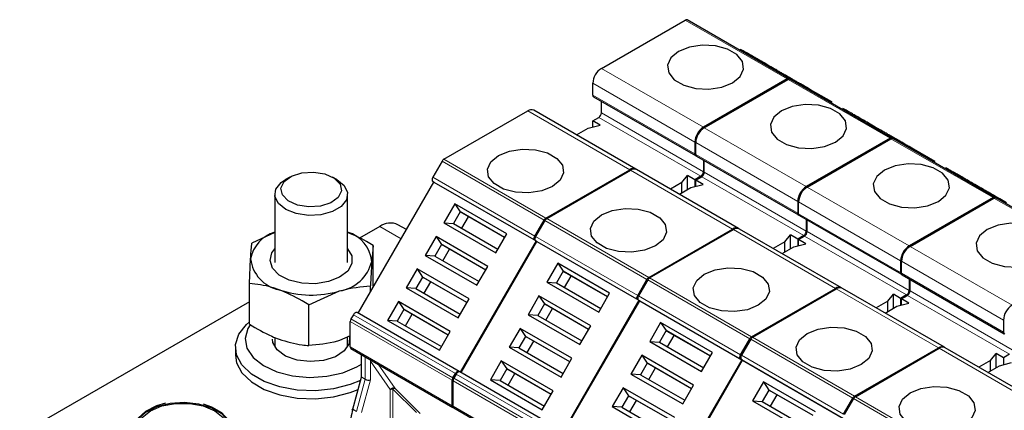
# Model space of a CAD drawing. Header units: millimetres. Extents: x 5 to 418, y 2 to 292.
# Tile 38 of 41: x 327 to 360, y 142 to 155. Entities that reach past the tile are written whole.
import ezdxf

# ---------------------------------------------------------------- set-up
doc = ezdxf.new("R2010")
doc.units = ezdxf.units.MM

msp = doc.modelspace()

# ---------------------------------------------------------------- linework, layer by layer
at = {"color": 7, "linetype": 'Continuous', "lineweight": 25}
for p, q in [((346.4121, 153.4088), (349.1771, 155.005)), ((352.603, 153.0679), (349.2371, 155.0109)), ((351.1567, 153.9487), (351.1368, 153.9143)), ((351.6714, 153.6516), (351.6515, 153.6171)), ((351.6833, 153.6446), (351.6634, 153.6102)), ((352.1111, 153.3976), (352.0912, 153.3633)), ((352.543, 153.0619), (349.778, 151.4657)), ((349.8062, 151.4494), (352.5712, 153.0456)), ((352.3013, 153.288), (352.2814, 153.2535)), ((352.603, 153.0679), (352.6307, 153.0518)), ((355.9971, 151.1085), (352.6312, 153.0515)), ((352.7703, 153.0172), (352.7504, 152.9827)), ((346.1293, 152.5269), (346.1293, 152.9189)), ((352.9192, 152.9311), (352.8993, 152.8968)), ((352.9792, 152.8965), (352.9593, 152.8621)), ((353.115, 152.8181), (352.9792, 152.8965)), ((353.0142, 152.8763), (353.0167, 152.8806)), ((353.115, 152.8181), (353.0952, 152.7837)), ((353.1746, 152.7838), (353.1547, 152.7493)), ((353.3142, 152.7032), (353.1746, 152.7838)), ((353.3142, 152.7032), (353.2943, 152.6687)), ((354.0142, 152.299), (353.3142, 152.7032)), ((346.1541, 152.472), (349.52, 150.5289)), ((347.5455, 150.0813), (344.1797, 152.0244)), ((346.4121, 151.939), (346.4121, 152.3231)), ((354.0142, 152.299), (353.9944, 152.2646)), ((341.2147, 150.4084), (343.9797, 152.0046)), ((346.1293, 151.6777), (346.3273, 151.792)), ((354.5508, 151.9894), (354.5309, 151.9549)), ((345.589, 151.2107), (345.9722, 151.4319)), ((345.9722, 151.4319), (346.3697, 151.5389)), ((346.3697, 151.5389), (346.1293, 151.6777)), ((346.1293, 151.4742), (346.1293, 151.6777)), ((355.0655, 151.6922), (355.0456, 151.6577)), ((355.0774, 151.6853), (355.0576, 151.6509)), ((355.5052, 151.4383), (355.4854, 151.4039)), ((355.9371, 151.1025), (353.1721, 149.5063)), ((353.2004, 149.49), (355.9654, 151.0862)), ((355.693, 151.33), (355.6731, 151.2955)), ((355.9971, 151.1085), (356.0248, 151.0925)), ((359.3912, 149.1491), (356.0254, 151.0922)), ((349.4951, 150.9758), (349.4951, 150.5839)), ((349.5234, 150.5676), (349.5234, 150.9595)), ((356.2078, 151.0328), (356.1879, 150.9983)), ((356.2197, 151.0259), (356.1998, 150.9914)), ((356.5687, 150.8244), (356.5488, 150.7899)), ((356.7084, 150.7438), (356.5687, 150.8244)), ((356.7084, 150.7438), (356.6885, 150.7094)), ((357.4084, 150.3396), (356.7084, 150.7438)), ((349.5483, 150.5126), (352.9141, 148.5696)), ((341.1547, 150.345), (340.8491, 149.8156)), ((349.778, 150.38), (349.778, 149.996)), ((349.8062, 149.9796), (349.8062, 150.3637)), ((357.4084, 150.3396), (357.3885, 150.3052)), ((336.1307, 149.8165), (335.9892, 149.7349)), ((337.6866, 149.7349), (337.5451, 149.8165)), ((344.5805, 148.4653), (347.3455, 150.0615)), ((344.6088, 148.449), (347.3738, 150.0452)), ((350.9396, 148.1219), (347.5738, 150.065)), ((349.0694, 149.644), (349.2547, 149.8735)), ((349.4951, 149.7347), (349.2547, 149.8735)), ((349.2547, 149.4081), (349.2547, 149.8735)), ((349.6931, 149.849), (349.4951, 149.7347)), ((349.5234, 149.7184), (349.7214, 149.8327)), ((357.9449, 150.03), (357.925, 149.9955)), ((338.3891, 145.3238), (340.8891, 149.654)), ((340.8891, 149.654), (340.8491, 149.6771)), ((340.8891, 149.654), (344.2549, 147.7109)), ((349.0694, 149.644), (348.6862, 149.4228)), ((348.9832, 149.2514), (349.3663, 149.4726)), ((349.0694, 149.3011), (349.0694, 149.644)), ((349.3663, 149.4726), (349.7638, 149.5796)), ((349.4951, 149.7347), (349.4951, 149.5072)), ((349.7638, 149.5796), (349.5234, 149.7184)), ((349.5234, 149.5148), (349.5234, 149.7184)), ((358.4596, 149.7328), (358.4397, 149.6984)), ((358.4715, 149.7259), (358.4517, 149.6915)), ((358.8993, 149.4789), (358.8795, 149.4445)), ((358.9475, 149.4512), (358.9276, 149.4167)), ((359.0292, 149.404), (358.9475, 149.4512)), ((335.6379, 149.2451), (335.6379, 147.0049)), ((338.0379, 147.0049), (338.0379, 149.2451)), ((359.3312, 149.1432), (356.5662, 147.547)), ((356.5945, 147.5306), (359.3595, 149.1268)), ((359.0292, 149.404), (359.0093, 149.3695)), ((359.3912, 149.1491), (359.4189, 149.1331)), ((362.7853, 147.1897), (359.4195, 149.1328)), ((359.4779, 149.145), (359.458, 149.1105)), ((359.5606, 149.0972), (359.4779, 149.145)), ((359.5606, 149.0972), (359.5407, 149.0628)), ((359.7744, 148.9737), (359.5606, 149.0972)), ((341.5764, 148.9338), (341.2165, 148.3104)), ((343.2874, 147.946), (341.5764, 148.9338)), ((341.5764, 148.9338), (341.7554, 148.6689)), ((352.8892, 149.0164), (352.8892, 148.6245)), ((352.9175, 148.6082), (352.9175, 149.0001)), ((341.7554, 148.6689), (341.5354, 148.2878)), ((343.2175, 147.8248), (341.7554, 148.6689)), ((341.7554, 148.6689), (341.7954, 148.6458)), ((343.2175, 147.8248), (341.7954, 148.6458)), ((341.8054, 148.1319), (342.0254, 148.513)), ((352.9424, 148.5532), (356.3082, 146.6102)), ((339.1006, 148.1894), (338.4308, 147.8027)), ((339.9835, 148.0855), (339.7006, 148.2488)), ((341.2165, 148.3104), (342.9275, 147.3226)), ((341.2165, 148.3104), (341.5354, 148.2878)), ((341.5354, 148.2878), (342.9975, 147.4438)), ((344.2149, 147.8726), (344.5205, 148.402)), ((344.5488, 148.3856), (344.2432, 147.8563)), ((353.1721, 148.4206), (353.1721, 148.0366)), ((353.2004, 148.0202), (353.2004, 148.4043)), ((335.6379, 147.9892), (334.8807, 147.6415)), ((340.9564, 147.8599), (340.5965, 147.2365)), ((342.6674, 146.8721), (340.9564, 147.8599)), ((340.9564, 147.8599), (341.1354, 147.595)), ((342.9275, 147.3226), (343.2874, 147.946)), ((347.9746, 146.5059), (350.7396, 148.1021)), ((348.0029, 146.4896), (350.7679, 148.0858)), ((354.3337, 146.1625), (350.9679, 148.1056)), ((352.4635, 147.6846), (352.6488, 147.9141)), ((352.8892, 147.7753), (352.6488, 147.9141)), ((352.6488, 147.4487), (352.6488, 147.9141)), ((353.0872, 147.8896), (352.8892, 147.7753)), ((352.9175, 147.759), (353.1155, 147.8733)), ((338.8782, 147.5584), (338.8366, 147.0381)), ((338.8782, 146.217), (338.8782, 147.5584)), ((341.1354, 147.595), (340.9154, 147.214)), ((342.5975, 146.7509), (341.1354, 147.595)), ((341.1354, 147.595), (341.1754, 147.5719)), ((342.5975, 146.7509), (341.1754, 147.5719)), ((344.2549, 147.7109), (341.7549, 143.3808)), ((341.7832, 143.3645), (344.2832, 147.6946)), ((344.2149, 147.734), (344.2432, 147.7177)), ((344.2832, 147.6946), (344.2432, 147.7177)), ((344.2832, 147.6946), (347.649, 145.7515)), ((352.4635, 147.6846), (352.0803, 147.4634)), ((352.3773, 147.292), (352.7605, 147.5132)), ((352.4635, 147.3417), (352.4635, 147.6846)), ((352.7605, 147.5132), (353.1579, 147.6202)), ((352.8892, 147.7753), (352.8892, 147.5479)), ((353.1579, 147.6202), (352.9175, 147.759)), ((352.9175, 147.5555), (352.9175, 147.759)), ((340.5965, 147.2365), (342.3075, 146.2488)), ((340.9154, 147.214), (340.5965, 147.2365)), ((340.9154, 147.214), (342.3775, 146.3699)), ((341.1854, 147.0581), (341.4054, 147.4391)), ((334.7977, 146.3091), (334.8392, 147.1212)), ((342.3075, 146.2488), (342.6674, 146.8721)), ((344.9705, 146.9744), (344.6106, 146.351)), ((346.6815, 145.9866), (344.9705, 146.9744)), ((344.9705, 146.9744), (345.1495, 146.7095)), ((356.2833, 147.0571), (356.2833, 146.6651)), ((356.3116, 146.6488), (356.3116, 147.0407)), ((340.3364, 146.786), (339.9765, 146.1627)), ((340.5154, 146.5211), (340.2954, 146.1401)), ((342.0474, 145.7982), (340.3364, 146.786)), ((340.3364, 146.786), (340.5154, 146.5211)), ((341.9775, 145.6771), (340.5154, 146.5211)), ((340.5154, 146.5211), (340.5554, 146.498)), ((341.9775, 145.6771), (340.5554, 146.498)), ((345.1495, 146.7095), (344.9295, 146.3284)), ((346.6116, 145.8654), (345.1495, 146.7095)), ((345.1495, 146.7095), (345.1895, 146.6864)), ((346.6116, 145.8654), (345.1895, 146.6864)), ((345.1995, 146.1726), (345.4195, 146.5536)), ((356.3365, 146.5939), (359.7023, 144.6508)), ((334.7977, 144.9678), (334.7977, 146.3091)), ((338.7951, 146.0271), (338.7951, 146.2261)), ((340.5654, 145.9842), (340.7854, 146.3652)), ((344.6106, 146.351), (346.3217, 145.3633)), ((344.6106, 146.351), (344.9295, 146.3284)), ((344.9295, 146.3284), (346.3916, 145.4844)), ((347.609, 145.9132), (347.9146, 146.4426)), ((347.9429, 146.4263), (347.6373, 145.8969)), ((356.5662, 146.4613), (356.5662, 146.0772)), ((356.5945, 146.0609), (356.5945, 146.4449)), ((336.7548, 145.6014), (337.7749, 146.0596)), ((339.9765, 146.1627), (341.6875, 145.1749)), ((340.2954, 146.1401), (339.9765, 146.1627)), ((340.2954, 146.1401), (341.7575, 145.296)), ((344.3505, 145.9005), (343.9906, 145.2771)), ((346.0615, 144.9127), (344.3505, 145.9005)), ((344.3505, 145.9005), (344.5295, 145.6356)), ((346.3217, 145.3633), (346.6815, 145.9866)), ((351.3687, 144.5465), (354.1337, 146.1427)), ((351.397, 144.5302), (354.162, 146.1264)), ((357.7278, 144.2032), (354.362, 146.1462)), ((355.8576, 145.7253), (356.0429, 145.9547)), ((356.2833, 145.8159), (356.0429, 145.9547)), ((356.0429, 145.4894), (356.0429, 145.9547)), ((356.4813, 145.9302), (356.2833, 145.8159)), ((356.3116, 145.7996), (356.5096, 145.9139)), ((334.7977, 145.7054), (327.2213, 141.3316)), ((336.7548, 144.2601), (336.7548, 145.6014)), ((339.7164, 145.7121), (339.3565, 145.0888)), ((341.4274, 144.7244), (339.7164, 145.7121)), ((339.7164, 145.7121), (339.8954, 145.4473)), ((341.6875, 145.1749), (342.0474, 145.7982)), ((344.5295, 145.6356), (344.3095, 145.2546)), ((345.9916, 144.7916), (344.5295, 145.6356)), ((344.5295, 145.6356), (344.5695, 145.6125)), ((345.9916, 144.7916), (344.5695, 145.6125)), ((347.649, 145.7515), (345.149, 141.4214)), ((345.1773, 141.4051), (347.6773, 145.7352)), ((347.609, 145.7746), (347.6373, 145.7583)), ((347.6773, 145.7352), (347.6373, 145.7583)), ((347.6773, 145.7352), (351.0431, 143.7922)), ((355.8576, 145.7253), (355.4744, 145.504)), ((355.7714, 145.3326), (356.1546, 145.5538)), ((355.8576, 145.3824), (355.8576, 145.7253)), ((356.1546, 145.5538), (356.552, 145.6608)), ((356.2833, 145.8159), (356.2833, 145.5885)), ((356.552, 145.6608), (356.3116, 145.7996)), ((356.3116, 145.5961), (356.3116, 145.7996)), ((338.2291, 145.2777), (338.1497, 145.1402)), ((341.7149, 143.4039), (338.3491, 145.3469)), ((339.8954, 145.4473), (339.6754, 145.0662)), ((341.3575, 144.6032), (339.8954, 145.4473)), ((339.8954, 145.4473), (339.9354, 145.4242)), ((341.3575, 144.6032), (339.9354, 145.4242)), ((339.9454, 144.9103), (340.1654, 145.2914)), ((343.9906, 145.2771), (345.7017, 144.2894)), ((344.3095, 145.2546), (343.9906, 145.2771)), ((344.3095, 145.2546), (345.7716, 144.4105)), ((344.5795, 145.0987), (344.7995, 145.4797)), ((334.7029, 144.9563), (334.7977, 145.0395)), ((338.1248, 144.2153), (338.1248, 145.0566)), ((339.3565, 145.0888), (341.0675, 144.101)), ((339.6754, 145.0662), (339.3565, 145.0888)), ((339.6754, 145.0662), (341.1375, 144.2221)), ((345.7017, 144.2894), (346.0615, 144.9127)), ((348.3646, 145.015), (348.0047, 144.3916)), ((350.0757, 144.0272), (348.3646, 145.015)), ((348.3646, 145.015), (348.5436, 144.7501)), ((359.6775, 145.0977), (359.6775, 144.7057)), ((338.1248, 144.5837), (337.7749, 144.4265)), ((341.0675, 144.101), (341.4274, 144.7244)), ((343.7305, 144.8266), (343.3706, 144.2033)), ((343.9095, 144.5618), (343.6895, 144.1807)), ((345.4415, 143.8389), (343.7305, 144.8266)), ((343.7305, 144.8266), (343.9095, 144.5618)), ((345.3716, 143.7177), (343.9095, 144.5618)), ((343.9095, 144.5618), (343.9495, 144.5387)), ((348.5436, 144.7501), (348.3236, 144.3691)), ((350.0057, 143.9061), (348.5436, 144.7501)), ((348.5436, 144.7501), (348.5836, 144.727)), ((350.0057, 143.906), (348.5836, 144.727)), ((348.5936, 144.2132), (348.8136, 144.5942)), ((335.6379, 144.5236), (335.6379, 144.2096)), ((338.0379, 144.2096), (338.0379, 144.5446)), ((345.3716, 143.7177), (343.9495, 144.5387)), ((343.9595, 144.0248), (344.1795, 144.4059)), ((348.0047, 144.3916), (349.7158, 143.4039)), ((348.0047, 144.3916), (348.3236, 144.3691)), ((348.3236, 144.3691), (349.7857, 143.525)), ((351.0031, 143.9538), (351.3087, 144.4832)), ((351.337, 144.4669), (351.0314, 143.9375)), ((334.3379, 144.2054), (334.3379, 143.9441)), ((338.1497, 144.1604), (341.5155, 142.2173)), ((338.4925, 143.2191), (338.4925, 143.9624)), ((343.3706, 144.2033), (345.0817, 143.2155)), ((343.6895, 144.1807), (343.3706, 144.2033)), ((343.6895, 144.1807), (345.1516, 143.3366)), ((347.7446, 143.9411), (347.3847, 143.3178)), ((349.4557, 142.9534), (347.7446, 143.9411)), ((347.7446, 143.9411), (347.9236, 143.6762)), ((349.7158, 143.4039), (350.0757, 144.0272)), ((354.7629, 142.5872), (357.5279, 144.1834)), ((354.7911, 142.5708), (357.5561, 144.167)), ((361.1219, 142.2438), (357.7561, 144.1868)), ((359.2517, 143.7659), (359.437, 143.9953)), ((359.6775, 143.8565), (359.437, 143.9953)), ((359.437, 143.53), (359.437, 143.9953)), ((359.8754, 143.9708), (359.6775, 143.8565)), ((343.1105, 143.7528), (342.7506, 143.1294)), ((344.8215, 142.765), (343.1105, 143.7528)), ((343.1105, 143.7528), (343.2895, 143.4879)), ((345.0817, 143.2155), (345.4415, 143.8389)), ((347.9236, 143.6762), (347.7036, 143.2952)), ((349.3857, 142.8322), (347.9236, 143.6762)), ((347.9236, 143.6762), (347.9636, 143.6531)), ((349.3857, 142.8322), (347.9636, 143.6531)), ((351.0431, 143.7922), (348.5431, 139.462)), ((348.5714, 139.4457), (351.0714, 143.7758)), ((351.0031, 143.8153), (351.0314, 143.7989)), ((351.0714, 143.7758), (351.0314, 143.7989)), ((351.0714, 143.7758), (354.4372, 141.8328)), ((359.2517, 143.7659), (358.8685, 143.5447)), ((359.1655, 143.3732), (359.5487, 143.5944)), ((359.2517, 143.423), (359.2517, 143.7659)), ((359.5487, 143.5944), (359.9462, 143.7014)), ((359.6775, 143.8565), (359.6775, 143.6291)), ((341.5155, 143.1972), (341.5949, 143.3346)), ((341.6232, 143.3183), (341.5438, 143.1808)), ((341.7426, 143.3879), (341.7149, 143.4039)), ((345.109, 141.4445), (341.7432, 143.3876)), ((343.2895, 143.4879), (343.0695, 143.1068)), ((344.7516, 142.6438), (343.2895, 143.4879)), ((343.2895, 143.4879), (343.3295, 143.4648)), ((344.7516, 142.6438), (343.3295, 143.4648)), ((343.3395, 142.9509), (343.5595, 143.332)), ((347.3847, 143.3178), (349.0958, 142.33)), ((347.7036, 143.2952), (347.3847, 143.3178)), ((347.7036, 143.2952), (349.1657, 142.4511)), ((347.9736, 143.1393), (348.1936, 143.5204)), ((338.2101, 142.1601), (338.4925, 143.2191)), ((338.6198, 143.1456), (338.4925, 143.2191)), ((341.4907, 142.2723), (341.4907, 143.1135)), ((341.519, 142.2559), (341.519, 143.0972)), ((342.7506, 143.1294), (344.4617, 142.1416)), ((343.0695, 143.1068), (342.7506, 143.1294)), ((343.0695, 143.1068), (344.5316, 142.2628)), ((349.0958, 142.33), (349.4557, 142.9534)), ((351.7587, 143.0556), (351.3988, 142.4323)), ((353.4698, 142.0678), (351.7587, 143.0556)), ((351.7587, 143.0556), (351.9377, 142.7907)), ((340.4341, 142.0164), (339.6057, 142.8448)), ((344.4617, 142.1416), (344.8215, 142.765)), ((347.1246, 142.8672), (346.7647, 142.2439)), ((347.3036, 142.6024), (347.0836, 142.2213)), ((348.8357, 141.8795), (347.1246, 142.8672)), ((347.1246, 142.8672), (347.3036, 142.6024)), ((348.7657, 141.7583), (347.3036, 142.6024)), ((347.3036, 142.6024), (347.3436, 142.5793)), ((351.9377, 142.7907), (351.7177, 142.4097)), ((353.3998, 141.9467), (351.9377, 142.7907)), ((351.9377, 142.7907), (351.9777, 142.7676)), ((353.3998, 141.9467), (351.9777, 142.7676)), ((351.9877, 142.2538), (352.2077, 142.6349)), ((348.7657, 141.7583), (347.3436, 142.5793)), ((347.3536, 142.0654), (347.5736, 142.4465)), ((351.3988, 142.4323), (353.1099, 141.4445)), ((351.3988, 142.4323), (351.7177, 142.4097)), ((351.7177, 142.4097), (353.1798, 141.5656)), ((354.3972, 141.9945), (354.7029, 142.5238)), ((354.7311, 142.5075), (354.4255, 141.9781)), ((338.1925, 142.1365), (338.2287, 142.2298)), ((338.1925, 142.1365), (338.2025, 142.1308)), ((338.2017, 142.1277), (338.1925, 142.1365)), ((341.5438, 142.201), (344.9096, 140.2579)), ((346.7647, 142.2439), (348.4758, 141.2561)), ((347.0836, 142.2213), (346.7647, 142.2439)), ((347.0836, 142.2213), (348.5457, 141.3773))]:
    msp.add_line(p, q, dxfattribs=at)
at = {"color": 7, "linetype": 'Continuous', "lineweight": 18}
for p, q in [((349.1771, 155.005), (352.543, 153.0619)), ((349.778, 151.4657), (346.4121, 153.4088)), ((352.5712, 153.0456), (355.9371, 151.1025)), ((346.1293, 152.9189), (349.4951, 150.9758)), ((349.4951, 150.5839), (346.1293, 152.5269)), ((347.3455, 150.0615), (343.9797, 152.0046)), ((346.3273, 151.792), (349.6931, 149.849)), ((346.4121, 151.939), (349.778, 149.996)), ((353.1721, 149.5063), (349.8062, 151.4494)), ((355.9654, 151.0862), (359.3312, 149.1432)), ((349.5234, 150.9595), (352.8892, 149.0164)), ((341.2147, 150.4084), (344.5805, 148.4653)), ((352.8892, 148.6245), (349.5234, 150.5676)), ((341.1547, 150.345), (344.5205, 148.402)), ((340.8491, 149.8156), (344.2149, 147.8726)), ((350.7396, 148.1021), (347.3738, 150.0452)), ((349.7214, 149.8327), (353.0872, 147.8896)), ((349.8062, 149.9796), (353.1721, 148.0366)), ((340.8491, 149.6771), (344.2149, 147.734)), ((356.5662, 147.547), (353.2004, 149.49)), ((359.3595, 149.1268), (362.7253, 147.1838)), ((352.9175, 149.0001), (356.2833, 147.0571)), ((344.6088, 148.449), (347.9746, 146.5059)), ((356.2833, 146.6651), (352.9175, 148.6082)), ((339.1006, 148.1894), (339.8078, 147.7812)), ((344.5488, 148.3856), (347.9146, 146.4426)), ((344.2432, 147.8563), (347.609, 145.9132)), ((354.1337, 146.1427), (350.7679, 148.0858)), ((353.1155, 147.8733), (356.4813, 145.9302)), ((353.2004, 148.0202), (356.5662, 146.0772)), ((344.2432, 147.7177), (347.609, 145.7746)), ((359.9603, 145.5876), (356.5945, 147.5306)), ((356.3116, 147.0407), (359.6775, 145.0977)), ((359.6775, 144.7057), (356.3116, 146.6488)), ((347.9429, 146.4263), (351.3087, 144.4832)), ((348.0029, 146.4896), (351.3687, 144.5465)), ((347.6373, 145.8969), (351.0031, 143.9538)), ((357.5279, 144.1834), (354.162, 146.1264)), ((356.5096, 145.9139), (359.8754, 143.9708)), ((356.5945, 146.0609), (359.9603, 144.1178)), ((347.6373, 145.7583), (351.0031, 143.8153)), ((338.2291, 145.2777), (341.5949, 143.3346)), ((341.4907, 143.1135), (338.1248, 145.0566)), ((341.5155, 143.1972), (338.1497, 145.1402)), ((351.337, 144.4669), (354.7029, 142.5238)), ((351.397, 144.5302), (354.7629, 142.5872)), ((338.1248, 144.2153), (341.4907, 142.2723)), ((351.0314, 143.9375), (354.3972, 141.9945)), ((360.922, 142.224), (357.5561, 144.167)), ((338.6198, 143.889), (338.6198, 143.1456)), ((338.7895, 143.1283), (338.7895, 143.7384)), ((338.7895, 143.7384), (339.4473, 142.8024)), ((339.6057, 142.8448), (339.0439, 143.6442)), ((351.0314, 143.7989), (354.3972, 141.8559)), ((341.6232, 143.3183), (344.989, 141.3752)), ((338.6198, 143.1456), (338.3374, 142.0866)), ((338.502, 142.0501), (338.7895, 143.1283)), ((344.8848, 141.1542), (341.519, 143.0972)), ((344.9096, 141.2378), (341.5438, 143.1808)), ((339.4473, 142.8024), (339.4473, 139.8369)), ((340.3116, 142.0432), (339.5322, 142.8227)), ((339.5322, 142.8227), (339.5322, 139.8859)), ((354.7311, 142.5075), (358.097, 140.5645)), ((354.7911, 142.5708), (358.157, 140.6278)), ((338.3374, 142.0866), (338.2101, 142.1601)), ((341.519, 142.2559), (344.8848, 140.3129))]:
    msp.add_line(p, q, dxfattribs=at)
at = {"color": 7, "linetype": 'Continuous', "lineweight": 25, "flags": 128}
for points in [[(350.7396, 152.9353), (350.9906, 153.1422), (351.1039, 153.3862), (351.0657, 153.6379), (350.8808, 153.8668), (350.5714, 154.0454), (350.1748, 154.1522), (349.7389, 154.1742), (349.3162, 154.1088), (348.9577, 153.9639), (348.7067, 153.757), (348.5935, 153.513), (348.6316, 153.2613), (348.8165, 153.0324), (349.126, 152.8538), (349.5226, 152.747), (349.9585, 152.725), (350.3812, 152.7904), (350.7396, 152.9353)], [(354.1337, 150.9759), (354.3847, 151.1828), (354.498, 151.4268), (354.4598, 151.6785), (354.2749, 151.9074), (353.9655, 152.0861), (353.5689, 152.1928), (353.133, 152.2148), (352.7103, 152.1495), (352.3518, 152.0046), (352.1008, 151.7976), (351.9876, 151.5536), (352.0257, 151.302), (352.2107, 151.073), (352.5201, 150.8944), (352.9167, 150.7876), (353.3526, 150.7656), (353.7753, 150.831), (354.1337, 150.9759)], [(343.018, 150.535), (343.3765, 150.6799), (343.7992, 150.7453), (344.2351, 150.7233), (344.6317, 150.6165), (344.9411, 150.4379), (345.126, 150.2089), (345.1642, 149.9573), (345.0509, 149.7133), (344.7999, 149.5063), (344.4415, 149.3615), (344.0188, 149.2961), (343.5829, 149.3181), (343.1863, 149.4248), (342.8768, 149.6035), (342.6919, 149.8324), (342.6538, 150.0841), (342.767, 150.3281), (343.018, 150.535)], [(357.5279, 149.0165), (357.7788, 149.2234), (357.8921, 149.4674), (357.854, 149.7191), (357.669, 149.948), (357.3596, 150.1267), (356.963, 150.2334), (356.5271, 150.2555), (356.1044, 150.1901), (355.7459, 150.0452), (355.4949, 149.8382), (355.3817, 149.5942), (355.4198, 149.3426), (355.6048, 149.1136), (355.9142, 148.935), (356.3108, 148.8282), (356.7467, 148.8062), (357.1694, 148.8716), (357.5279, 149.0165)], [(336.7602, 148.8329), (336.3846, 148.8938), (336.078, 149.0332), (335.8871, 149.2296), (335.8409, 149.4533), (335.9466, 149.6701), (336.1879, 149.8471), (336.5282, 149.9573), (336.9156, 149.9839), (337.2913, 149.923), (337.5978, 149.7836), (337.7887, 149.5872), (337.8349, 149.3635), (337.7292, 149.1467), (337.4879, 148.9697), (337.1476, 148.8595), (336.7602, 148.8329)], [(340.8491, 149.8156), (340.8385, 149.7947), (340.8307, 149.7732), (340.8258, 149.7521), (340.8242, 149.732), (340.8258, 149.7138), (340.8307, 149.6982), (340.8385, 149.6858), (340.8491, 149.6771)], [(336.7446, 148.5544), (336.3411, 148.6145), (335.9974, 148.7506), (335.7552, 148.9464), (335.6435, 149.1782), (335.6759, 149.4181), (335.8485, 149.6371), (335.9892, 149.7349)], [(337.6866, 149.7349), (337.9206, 149.5438), (338.0323, 149.312), (337.9999, 149.0721), (337.8273, 148.8531), (337.5355, 148.6814), (337.1594, 148.5777), (336.7446, 148.5544)], [(346.4121, 148.5756), (346.7706, 148.7205), (347.1933, 148.7859), (347.6292, 148.7639), (348.0258, 148.6571), (348.3352, 148.4785), (348.5202, 148.2496), (348.5583, 147.9979), (348.445, 147.7539), (348.194, 147.547), (347.8356, 147.4021), (347.4129, 147.3367), (346.977, 147.3587), (346.5804, 147.4655), (346.271, 147.6441), (346.086, 147.873), (346.0479, 148.1247), (346.1611, 148.3687), (346.4121, 148.5756)], [(360.922, 147.0571), (361.173, 147.2641), (361.2862, 147.5081), (361.2481, 147.7597), (361.0631, 147.9887), (360.7537, 148.1673), (360.3571, 148.2741), (359.9212, 148.2961), (359.4985, 148.2307), (359.1401, 148.0858), (358.8891, 147.8789), (358.7758, 147.6349), (358.8139, 147.3832), (358.9989, 147.1542), (359.3083, 146.9756), (359.7049, 146.8689), (360.1408, 146.8468), (360.5635, 146.9122), (360.922, 147.0571)], [(344.2149, 147.734), (344.2043, 147.7428), (344.1965, 147.7552), (344.1917, 147.7708), (344.19, 147.789), (344.1917, 147.809), (344.1965, 147.8302), (344.2043, 147.8517), (344.2149, 147.8726)], [(344.2432, 147.8563), (344.2326, 147.8353), (344.2248, 147.8139), (344.2199, 147.7927), (344.2183, 147.7726), (344.2199, 147.7545), (344.2248, 147.7389), (344.2326, 147.7265), (344.2432, 147.7177)], [(336.1167, 146.415), (335.782, 146.5862), (335.5616, 146.8108), (335.4796, 147.0646), (335.5448, 147.32), (335.6379, 147.4473)], [(338.0379, 147.4473), (338.1734, 147.2235), (338.182, 146.9654), (338.0449, 146.7196), (337.777, 146.5129), (337.4073, 146.3676), (336.976, 146.2994), (336.5297, 146.3158), (336.1167, 146.415)], [(349.8062, 146.6163), (350.1647, 146.7612), (350.5874, 146.8265), (351.0233, 146.8045), (351.4199, 146.6978), (351.7293, 146.5191), (351.9143, 146.2902), (351.9524, 146.0385), (351.8391, 145.7945), (351.5882, 145.5876), (351.2297, 145.4427), (350.807, 145.3773), (350.3711, 145.3993), (349.9745, 145.5061), (349.6651, 145.6847), (349.4801, 145.9137), (349.442, 146.1653), (349.5553, 146.4093), (349.8062, 146.6163)], [(347.609, 145.7746), (347.5984, 145.7834), (347.5906, 145.7958), (347.5858, 145.8114), (347.5841, 145.8296), (347.5858, 145.8496), (347.5906, 145.8708), (347.5984, 145.8923), (347.609, 145.9132)], [(347.6373, 145.8969), (347.6267, 145.8759), (347.6189, 145.8545), (347.6141, 145.8333), (347.6124, 145.8133), (347.6141, 145.7951), (347.6189, 145.7795), (347.6267, 145.7671), (347.6373, 145.7583)], [(338.3491, 145.3469), (338.3362, 145.3517), (338.3215, 145.3523), (338.3056, 145.3487), (338.2891, 145.341), (338.2725, 145.3296), (338.2566, 145.3148), (338.2419, 145.2973), (338.2291, 145.2777)], [(338.4631, 143.1087), (338.1238, 142.9677), (337.5734, 142.8261), (336.9802, 142.7645), (336.3788, 142.7867), (335.804, 142.8914), (335.2893, 143.0724), (334.8646, 143.3193), (334.5546, 143.6176), (334.3773, 143.9502), (334.343, 144.2975), (334.4537, 144.6395), (334.7029, 144.9563)], [(334.8199, 144.9428), (334.7461, 144.821), (334.6585, 144.4964), (334.7195, 144.1697), (334.9248, 143.8633), (335.2605, 143.5981), (335.7037, 143.392), (336.2242, 143.2591), (336.7865, 143.2086), (337.3523, 143.2437), (337.8831, 143.3623), (338.3426, 143.5561), (338.4925, 143.6473)], [(338.1045, 144.5733), (338.0929, 144.3212), (337.931, 144.0822)], [(353.2004, 144.6569), (353.5588, 144.8018), (353.9815, 144.8672), (354.4174, 144.8451), (354.814, 144.7384), (355.1234, 144.5598), (355.3084, 144.3308), (355.3465, 144.0791), (355.2333, 143.8351), (354.9823, 143.6282), (354.6238, 143.4833), (354.2011, 143.4179), (353.7652, 143.4399), (353.3686, 143.5467), (353.0592, 143.7253), (352.8742, 143.9543), (352.8361, 144.2059), (352.9494, 144.4499), (353.2004, 144.6569)], [(337.931, 144.0822), (337.6373, 143.8896), (337.2472, 143.7666), (336.8077, 143.728), (336.3719, 143.7785), (335.9922, 143.912), (335.7146, 144.1124), (335.5725, 144.3556), (335.5579, 144.4667)], [(334.3379, 143.9441), (334.3773, 143.6889), (334.5546, 143.3563), (334.8646, 143.058), (335.2893, 142.8111), (335.804, 142.6301), (336.3788, 142.5254), (336.9802, 142.5032), (337.5734, 142.5648), (338.1238, 142.7065), (338.3834, 142.8097)], [(351.0031, 143.8153), (350.9926, 143.824), (350.9847, 143.8364), (350.9799, 143.852), (350.9783, 143.8702), (350.9799, 143.8903), (350.9847, 143.9114), (350.9926, 143.9329), (351.0031, 143.9538)], [(351.0314, 143.9375), (351.0208, 143.9166), (351.013, 143.8951), (351.0082, 143.8739), (351.0065, 143.8539), (351.0082, 143.8357), (351.013, 143.8201), (351.0208, 143.8077), (351.0314, 143.7989)], [(341.5949, 143.3346), (341.6077, 143.3542), (341.6224, 143.3718), (341.6383, 143.3865), (341.6549, 143.398), (341.6714, 143.4056), (341.6874, 143.4092), (341.702, 143.4087), (341.7149, 143.4039)], [(341.7432, 143.3876), (341.7303, 143.3923), (341.7156, 143.3929), (341.6997, 143.3893), (341.6832, 143.3816), (341.6666, 143.3702), (341.6507, 143.3554), (341.636, 143.3379), (341.6232, 143.3183)], [(356.5945, 142.6975), (356.9529, 142.8424), (357.3756, 142.9078), (357.8115, 142.8858), (358.2081, 142.779), (358.5176, 142.6004), (358.7025, 142.3714), (358.7406, 142.1198), (358.6274, 141.8758), (358.3764, 141.6688), (358.0179, 141.5239), (357.5952, 141.4586), (357.1593, 141.4806), (356.7627, 141.5873), (356.4533, 141.766), (356.2684, 141.9949), (356.2302, 142.2466), (356.3435, 142.4906), (356.5945, 142.6975)], [(330.9953, 141.4622), (331.0053, 141.5656), (331.1288, 141.8316), (331.3825, 142.0647), (331.744, 142.2443), (332.1812, 142.3544), (332.6551, 142.3852), (333.1237, 142.334), (333.5454, 142.2054), (333.8826, 142.0107), (334.1055, 141.7673), (334.1941, 141.4968), (334.1953, 141.4622)], [(331.4639, 140.8418), (331.1807, 141.0633), (331.0232, 141.3232), (331.0053, 141.5983), (331.1288, 141.8642), (331.3825, 142.0974), (331.744, 142.277), (332.0474, 142.3627)], [(331.86, 140.7401), (331.5346, 140.8826), (331.2588, 141.1018), (331.1137, 141.3594), (331.1137, 141.6303), (331.2588, 141.888), (331.5346, 142.1072), (331.9143, 142.2664), (332.3606, 142.3502), (332.8299, 142.3502), (333.2763, 142.2664), (333.6559, 142.1072), (333.9318, 141.888), (334.0768, 141.6303), (334.0768, 141.3594), (333.9666, 141.1439)], [(333.2772, 142.3305), (333.5454, 142.2381), (333.8826, 142.0434), (334.1055, 141.7999), (334.1941, 141.5294), (334.1407, 141.2558), (334.1332, 141.2401)]]:
    msp.add_lwpolyline(points, dxfattribs=at)
at = {"color": 7, "linetype": 'Continuous', "lineweight": 25}
for centre, radius, start, end in [((349.2123, 154.9559), 0.0604, 65.68605, 125.61817), ((346.7434, 152.8909), 0.6147, 122.60548, 177.39452), ((352.5781, 153.0129), 0.0604, 65.68605, 125.61817), ((352.6064, 152.9965), 0.0604, 65.68605, 125.61817), ((346.1864, 152.5197), 0.0575, 172.74417, 235.94365), ((344.0969, 151.841), 0.2012, 65.69288, 125.61758), ((346.2279, 151.9474), 0.1844, 302.60548, 357.39452), ((350.1092, 150.9479), 0.6147, 122.60548, 177.39452), ((350.1375, 150.9316), 0.6147, 122.60548, 177.39452), ((355.9722, 151.0535), 0.0604, 65.68605, 125.61817), ((356.0005, 151.0372), 0.0604, 65.68605, 125.61817), ((341.3063, 150.2615), 0.1731, 121.95467, 151.14439), ((349.5473, 150.5753), 0.0529, 170.68982, 257.44019), ((349.5805, 150.5603), 0.0575, 172.74417, 235.94365), ((347.4603, 149.9082), 0.1916, 58.95075, 126.82268), ((347.491, 149.8816), 0.2012, 65.69288, 125.61758), ((349.5937, 150.0043), 0.1844, 302.60548, 357.39452), ((349.622, 149.988), 0.1844, 302.60548, 357.39452), ((353.5033, 148.9885), 0.6147, 122.60548, 177.39452), ((353.5316, 148.9722), 0.6147, 122.60548, 177.39452), ((359.3663, 149.0941), 0.0604, 65.68605, 125.61817), ((359.3946, 149.0778), 0.0604, 65.68605, 125.61817), ((344.6721, 148.3184), 0.1731, 121.95467, 151.14439), ((344.7004, 148.3021), 0.1731, 121.95467, 151.14439), ((352.9414, 148.616), 0.0529, 170.68982, 257.44019), ((352.9746, 148.6009), 0.0575, 172.74417, 235.94365), ((339.4522, 147.6988), 0.6036, 65.69288, 125.61758), ((350.8544, 147.9488), 0.1916, 58.95075, 126.82268), ((350.8851, 147.9222), 0.2012, 65.69288, 125.61758), ((335.9505, 146.9176), 1.1297, 106.06097, 169.62139), ((337.721, 146.928), 1.121, 5.63535, 73.58042), ((352.9878, 148.045), 0.1844, 302.60548, 357.39452), ((353.0161, 148.0286), 0.1844, 302.60548, 357.39452), ((356.8974, 147.0291), 0.6147, 122.60548, 177.39452), ((356.9257, 147.0128), 0.6147, 122.60548, 177.39452), ((336.0049, 147.2516), 1.1729, 186.38416, 258.76033), ((337.5683, 147.3491), 1.3059, 279.10665, 346.22323), ((348.0663, 146.359), 0.1731, 121.95467, 151.14439), ((356.3355, 146.6566), 0.0529, 170.68982, 257.44019), ((356.3687, 146.6415), 0.0575, 172.74417, 235.94365), ((348.0945, 146.3427), 0.1731, 121.95467, 151.14439), ((354.2486, 145.9894), 0.1916, 58.95075, 126.82268), ((336.8405, 149.2043), 3.2805, 251.06955, 286.5493), ((354.2792, 145.9629), 0.2012, 65.69288, 125.61758), ((356.382, 146.0856), 0.1844, 302.60548, 357.39452), ((356.4102, 146.0692), 0.1844, 302.60548, 357.39452), ((360.2915, 145.0697), 0.6147, 122.60548, 177.39452), ((338.2979, 145.0507), 0.1731, 148.85627, 178.0435), ((359.7296, 144.6972), 0.0529, 170.68982, 257.44019), ((351.4604, 144.3997), 0.1731, 121.95467, 151.14439), ((351.4886, 144.3833), 0.1731, 121.95467, 151.14439), ((338.1819, 144.208), 0.0575, 172.74417, 235.94365), ((357.6427, 144.03), 0.1916, 58.95075, 126.82268), ((357.6733, 144.0035), 0.2012, 65.69288, 125.61758), ((341.6637, 143.1076), 0.1731, 148.85627, 178.0435), ((341.692, 143.0913), 0.1731, 148.85627, 178.0435), ((339.5952, 142.7465), 0.0989, 83.93526, 129.59812), ((354.8545, 142.4403), 0.1731, 121.95467, 151.14439), ((354.8828, 142.424), 0.1731, 121.95467, 151.14439), ((340.5023, 141.5285), 2.3776, 164.5964, 179.42776), ((341.5429, 142.2637), 0.0529, 170.68982, 257.44019), ((341.576, 142.2487), 0.0575, 172.74417, 235.94365)]:
    msp.add_arc(centre, radius, start, end, dxfattribs=at)
at = {"color": 7, "linetype": 'Continuous', "lineweight": 18}
msp.add_arc((338.9063, 143.6439), 0.1502, 122.65434, 141.03376, dxfattribs=at)
at = {"color": 7, "linetype": 'Continuous', "lineweight": 25}
msp.add_ellipse((338.7047, 143.1773), major_axis=(0.1198, -0.0157), ratio=0.4692197, start_param=3.9884022, end_param=5.5591986, dxfattribs=at)
for points, knots in [([(351.1567, 153.9487), (351.116, 153.9722), (351.0348, 154.0191), (350.9769, 154.0525), (350.9874, 154.0464), (350.9917, 154.0439)], [0, 0, 0, 0, 0.37384354, 0.74592653, 1, 1, 1, 1]), ([(351.6714, 153.6516), (351.633, 153.6737), (351.5564, 153.7179), (351.4027, 153.8067), (351.2648, 153.8863), (351.1927, 153.9279), (351.1567, 153.9487)], [0, 0, 0, 0, 0.2802352, 0.558893, 0.7791323, 1, 1, 1, 1]), ([(352.1111, 153.3976), (352.0359, 153.4411), (351.9011, 153.5189), (351.75, 153.6061), (351.6833, 153.6446)], [0, 0, 0, 0, 0.55835928, 1, 1, 1, 1]), ([(352.1866, 153.354), (352.1744, 153.3611), (352.1526, 153.3737), (352.1238, 153.3903), (352.1111, 153.3976)], [0, 0, 0, 0, 0.5599563, 1, 1, 1, 1]), ([(352.3013, 153.288), (352.2651, 153.3088), (352.1929, 153.3506), (352.1375, 153.3825), (352.1472, 153.3769), (352.1512, 153.3746)], [0, 0, 0, 0, 0.3682579, 0.7358415, 1, 1, 1, 1]), ([(352.7703, 153.0172), (352.7333, 153.0385), (352.6595, 153.0812), (352.5242, 153.1593), (352.399, 153.2316), (352.3339, 153.2692), (352.3013, 153.288)], [0, 0, 0, 0, 0.2802532, 0.5595228, 0.7795924, 1, 1, 1, 1]), ([(352.9192, 152.9311), (352.888, 152.9492), (352.8414, 152.976), (352.7879, 153.0069), (352.7703, 153.0171)], [0, 0, 0, 0, 0.6696113, 1, 1, 1, 1]), ([(352.9791, 152.8965), (352.9777, 152.8973), (352.9654, 152.9045), (352.9409, 152.9186), (352.9192, 152.9311)], [0, 0, 0, 0, 0.1139219, 1, 1, 1, 1]), ([(353.1617, 152.7911), (353.1616, 152.7912), (353.1603, 152.792), (353.136, 152.806), (353.115, 152.8181)], [0, 0, 0, 0, 0.1393627, 1, 1, 1, 1]), ([(354.5508, 151.9894), (354.5101, 152.0128), (354.429, 152.0597), (354.371, 152.0932), (354.3815, 152.087), (354.3858, 152.0846)], [0, 0, 0, 0, 0.3738435, 0.7459265, 1, 1, 1, 1]), ([(355.0655, 151.6922), (355.0271, 151.7144), (354.9506, 151.7586), (354.7968, 151.8473), (354.6589, 151.927), (354.5868, 151.9685), (354.5508, 151.9894)], [0, 0, 0, 0, 0.28023524, 0.55889297, 0.77913227, 1, 1, 1, 1]), ([(355.5052, 151.4383), (355.43, 151.4817), (355.2952, 151.5595), (355.1441, 151.6467), (355.0774, 151.6853)], [0, 0, 0, 0, 0.5583593, 1, 1, 1, 1]), ([(355.5808, 151.3946), (355.5685, 151.4017), (355.5467, 151.4143), (355.5179, 151.4309), (355.5052, 151.4383)], [0, 0, 0, 0, 0.5599563, 1, 1, 1, 1]), ([(355.693, 151.33), (355.6524, 151.3534), (355.5712, 151.4003), (355.5132, 151.4337), (355.5238, 151.4276), (355.5281, 151.4252)], [0, 0, 0, 0, 0.3738435, 0.7459265, 1, 1, 1, 1]), ([(356.2078, 151.0328), (356.1694, 151.0549), (356.0928, 151.0992), (355.9391, 151.1879), (355.8011, 151.2676), (355.7291, 151.3091), (355.693, 151.33)], [0, 0, 0, 0, 0.2802352, 0.558893, 0.7791323, 1, 1, 1, 1]), ([(356.5687, 150.8243), (356.5189, 150.8531), (356.4094, 150.9163), (356.2866, 150.9872), (356.2197, 151.0259)], [0, 0, 0, 0, 0.4544048, 1, 1, 1, 1]), ([(357.9449, 150.03), (357.9042, 150.0535), (357.8231, 150.1003), (357.7651, 150.1338), (357.7757, 150.1277), (357.7799, 150.1252)], [0, 0, 0, 0, 0.3738435, 0.7459265, 1, 1, 1, 1]), ([(358.4596, 149.7328), (358.4212, 149.755), (358.3447, 149.7992), (358.191, 149.8879), (358.053, 149.9676), (357.981, 150.0092), (357.9449, 150.03)], [0, 0, 0, 0, 0.28023524, 0.55889297, 0.77913227, 1, 1, 1, 1]), ([(358.8993, 149.4789), (358.8241, 149.5223), (358.6893, 149.6001), (358.5383, 149.6874), (358.4715, 149.7259)], [0, 0, 0, 0, 0.5583593, 1, 1, 1, 1]), ([(358.9475, 149.4511), (358.9438, 149.4532), (358.9301, 149.4611), (358.9123, 149.4714), (358.8993, 149.4789)], [0, 0, 0, 0, 0.2728465, 1, 1, 1, 1]), ([(359.4779, 149.145), (359.3914, 149.1949), (359.2372, 149.2839), (359.0927, 149.3673), (359.0292, 149.404)], [0, 0, 0, 0, 0.5604274, 1, 1, 1, 1]), ([(338.8782, 147.5584), (338.8059, 147.6042), (338.532, 147.7777), (338.2474, 147.9009), (338.0379, 147.9916)], [0, 0, 0, 0, 0.2640063, 1, 1, 1, 1]), ([(334.8392, 147.1212), (334.8402, 147.1368), (334.8542, 147.3597), (334.868, 147.5057), (334.8807, 147.6415)], [0, 0, 0, 0, 0.07020058, 1, 1, 1, 1]), ([(338.8366, 147.0381), (338.8356, 147.0221), (338.8216, 146.7951), (338.8079, 146.5002), (338.7951, 146.2261)], [0, 0, 0, 0, 0.0702006, 1, 1, 1, 1]), ([(335.7762, 146.1011), (335.6953, 146.1286), (335.3642, 146.241), (335.0415, 146.2798), (334.7977, 146.3091)], [0, 0, 0, 0, 0.2443658, 1, 1, 1, 1]), ([(337.7749, 146.0596), (337.7991, 146.0669), (338.1436, 146.1703), (338.4812, 146.1992), (338.7951, 146.2261)], [0, 0, 0, 0, 0.0702006, 1, 1, 1, 1]), ([(336.7548, 145.6014), (336.6825, 145.6471), (336.3637, 145.8482), (336.0324, 145.9909), (335.7762, 146.1011)], [0, 0, 0, 0, 0.2269026, 1, 1, 1, 1]), ([(334.7977, 144.9678), (335.0415, 144.8208), (335.3642, 144.6262), (335.6953, 144.4991), (335.7762, 144.4681)], [0, 0, 0, 0, 0.75563417, 1, 1, 1, 1]), ([(335.7762, 144.4681), (336.0324, 144.3931), (336.3637, 144.2962), (336.6825, 144.2667), (336.7548, 144.2601)], [0, 0, 0, 0, 0.7730974, 1, 1, 1, 1]), ([(337.7749, 144.4265), (337.7508, 144.4193), (337.4063, 144.3159), (337.0687, 144.287), (336.7548, 144.2601)], [0, 0, 0, 0, 0.07020058, 1, 1, 1, 1]), ([(339.6057, 142.8448), (339.5948, 142.849), (339.5777, 142.8555), (339.5479, 142.8554), (339.5296, 142.8523), (339.5062, 142.8456), (339.4775, 142.8331), (339.4576, 142.8128), (339.4473, 142.8024)], [0, 0, 0, 0, 0.2354726, 0.3701331, 0.5159719, 0.5431764, 0.7665821, 1, 1, 1, 1])]:
    msp.add_open_spline(points, degree=3, knots=knots, dxfattribs=at)
at = {"color": 7, "linetype": 'Continuous', "lineweight": 18}
msp.add_open_spline([(339.4473, 142.8024), (339.4532, 142.8054), (339.4649, 142.8115), (339.486, 142.8178), (339.5086, 142.8219), (339.5243, 142.8224), (339.5322, 142.8227)], degree=3, dxfattribs=at)

doc.saveas('drawing.dxf')
